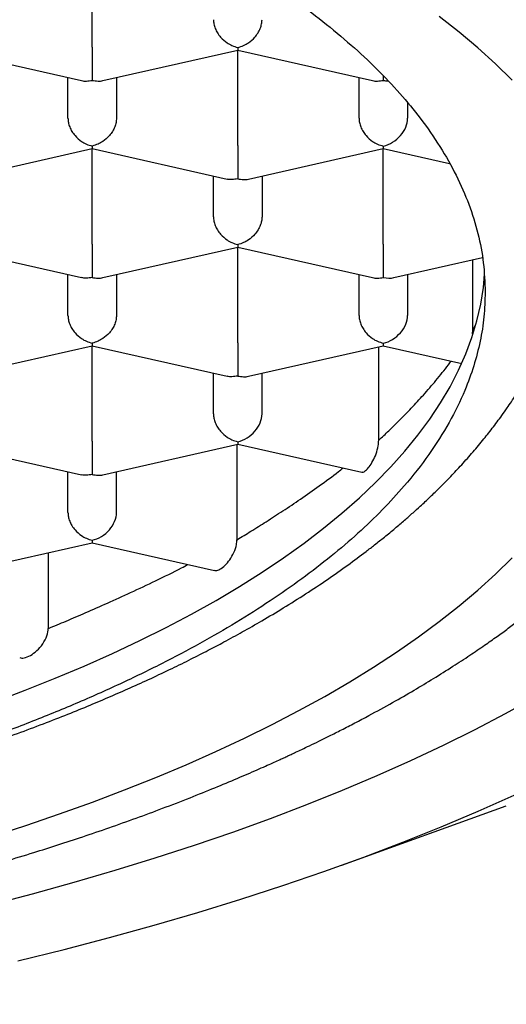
# Model space of a CAD drawing. Header units: millimetres. Extents: x 8 to 743, y 12 to 692.
# Tile 16 of 57: x 287.4 to 289.91, y 557.54 to 562.61. Entities that reach past the tile are written whole.
import ezdxf

# ---------------------------------------------------------------- set-up
doc = ezdxf.new("R2010")
doc.units = ezdxf.units.MM

msp = doc.modelspace()

# ---------------------------------------------------------------- linework, layer by layer
at = {"color": 7, "linetype": 'Continuous', "lineweight": 30}
for p, q in [((287.7761, 562.471), (287.7761, 562.9632)), ((287.0258, 562.4557), (287.7213, 562.2988)), ((287.8308, 562.2988), (288.5259, 562.4556)), ((288.5258, 562.4557), (289.2213, 562.2988)), ((288.5261, 561.9634), (288.5261, 562.4557)), ((287.6511, 562.1044), (287.6511, 562.3147)), ((287.9011, 562.3147), (287.9011, 562.1044)), ((289.1511, 562.1044), (289.1511, 562.3147)), ((289.2761, 562.3217), (289.2761, 562.2995)), ((289.4011, 562.1839), (289.4011, 562.1044)), ((289.4011, 562.1839), (289.4011, 562.1044)), ((287.0808, 561.7912), (287.7759, 561.948)), ((287.7758, 561.9481), (288.4708, 561.7913)), ((287.7761, 561.4559), (287.7761, 561.9481)), ((288.5808, 561.7912), (289.2761, 561.9481)), ((289.2761, 561.9612), (289.2761, 561.9481)), ((289.2761, 561.9481), (289.6173, 561.8711)), ((289.2761, 561.4559), (289.2761, 561.9481)), ((288.4011, 561.5968), (288.4011, 561.8071)), ((288.6511, 561.8071), (288.6511, 561.5968)), ((287.0258, 561.4406), (287.7208, 561.2838)), ((287.8308, 561.2837), (288.5259, 561.4405)), ((288.5258, 561.4406), (289.2213, 561.2837)), ((288.5261, 560.9483), (288.5261, 561.4405)), ((289.2761, 561.4559), (289.2761, 561.2844)), ((289.3311, 561.2837), (289.7866, 561.3865)), ((289.738, 561.0133), (289.738, 561.3755)), ((287.6511, 561.0893), (287.6511, 561.2995)), ((287.9011, 561.2995), (287.9011, 561.0893)), ((289.1511, 561.0893), (289.1511, 561.2995)), ((289.4011, 561.2995), (289.4011, 561.0893)), ((289.738, 561.0133), (289.7517, 561.0382)), ((289.7366, 560.995), (289.7381, 561.0132)), ((287.0808, 560.7761), (287.7759, 560.9329)), ((287.7758, 560.933), (288.4708, 560.7762)), ((287.7761, 560.4407), (287.7761, 560.9329)), ((288.5808, 560.7761), (289.2761, 560.9329)), ((289.2761, 560.946), (289.2761, 560.9329)), ((289.2761, 560.9329), (289.68, 560.8418)), ((289.2526, 560.446), (289.2526, 560.9276)), ((288.4011, 560.5817), (288.4011, 560.7919)), ((288.6511, 560.5817), (288.6511, 560.7919)), ((288.5261, 560.4384), (288.5261, 560.4254)), ((287.0258, 560.4254), (287.7208, 560.2686)), ((287.8308, 560.2685), (288.5261, 560.4254)), ((288.5226, 559.9339), (288.5226, 560.4246)), ((288.5261, 560.4254), (289.1649, 560.2812)), ((287.6511, 560.0741), (287.6511, 560.2844)), ((287.9011, 560.0741), (287.9011, 560.2844)), ((287.7761, 559.9309), (287.7761, 559.9178)), ((287.0808, 559.7609), (287.7761, 559.9178)), ((287.7761, 559.9178), (288.4058, 559.7757)), ((287.55, 559.4766), (287.55, 559.8668)), ((289.0628, 558.2585), (289.9101, 558.5637))]:
    msp.add_line(p, q, dxfattribs=at)
at = {"color": 7, "linetype": 'Continuous', "lineweight": 30, "flags": 128}
for points in [[(289.9401, 562.3006), (289.8545, 562.384), (289.7633, 562.4665), (289.6667, 562.5481), (289.5645, 562.6286)], [(287.2728, 559.099), (287.4311, 559.1588), (287.5852, 559.2203), (287.7349, 559.2834), (287.8801, 559.348), (288.0207, 559.4142), (288.1567, 559.4819), (288.2878, 559.551), (288.414, 559.6215), (288.5352, 559.6933), (288.6514, 559.7664), (288.7623, 559.8407), (288.868, 559.9162), (288.9684, 559.9928), (289.0633, 560.0704), (289.1528, 560.149), (289.2367, 560.2285), (289.315, 560.3089), (289.3876, 560.3901), (289.4545, 560.4721), (289.5156, 560.5548), (289.5709, 560.638), (289.6203, 560.7219), (289.6638, 560.8062), (289.7014, 560.891), (289.733, 560.9761), (289.7586, 561.0616), (289.7782, 561.1473), (289.7918, 561.2331), (289.7983, 561.3011)], [(287.2573, 558.4055), (287.4346, 558.4627), (287.6081, 558.5217), (287.7776, 558.5825), (287.9429, 558.645), (288.1039, 558.7092), (288.2606, 558.775), (288.4128, 558.8424), (288.5604, 558.9113), (288.7033, 558.9818), (288.8414, 559.0536), (288.9747, 559.1269), (289.1029, 559.2015), (289.2261, 559.2774), (289.3442, 559.3545), (289.457, 559.4329), (289.5645, 559.5123), (289.6667, 559.5929), (289.7633, 559.6744), (289.8545, 559.7569), (289.9401, 559.8404)], [(287.2497, 558.0533), (287.4684, 558.1104), (287.6833, 558.1697), (287.8941, 558.2312), (288.1007, 558.2949), (288.303, 558.3606), (288.5008, 558.4284), (288.694, 558.4982), (288.8825, 558.5699), (289.0661, 558.6436), (289.2447, 558.719), (289.4181, 558.7963), (289.5864, 558.8754), (289.7493, 558.9561), (289.9067, 559.0385), (290.0585, 559.1224)], [(287.3929, 557.7652), (287.6309, 557.8239), (287.8649, 557.885), (288.0948, 557.9485), (288.3202, 558.0143), (288.5413, 558.0823), (288.7576, 558.1526), (288.9692, 558.2251), (289.1759, 558.2998), (289.3775, 558.3765), (289.5738, 558.4553), (289.7649, 558.536), (289.9504, 558.6187)]]:
    msp.add_lwpolyline(points, dxfattribs=at)
at = {"color": 7, "linetype": 'Continuous', "lineweight": 30}
for centre, major_axis, start_param, end_param in [((289.2761, 562.4146), (0.1061, -0.0848), 5.269922, 5.453166), ((289.2761, 562.0762), (0.1061, 0.0848), 4.154856, 5.725653), ((289.2761, 561.3995), (0.1061, -0.0848), 5.269922, 5.725652), ((289.2761, 561.0611), (0.1061, 0.0848), 4.154856, 5.725653), ((288.5261, 560.5535), (0.1061, 0.0848), 4.154856, 5.725653), ((287.7761, 560.0459), (0.1061, 0.0848), 4.154856, 5.725653)]:
    msp.add_ellipse(centre, major_axis=major_axis, ratio=0.779846, start_param=start_param, end_param=end_param, dxfattribs=at)
for points, knots in [([(273.7511, 561.2085), (273.7533, 561.265), (273.7578, 561.3778), (273.7942, 561.5465), (273.8521, 561.7143), (273.9336, 561.8806), (274.0378, 562.0449), (274.1549, 562.1945), (274.2789, 562.3294), (274.4047, 562.4503), (274.5432, 562.569), (274.6942, 562.6853), (274.8574, 562.7991), (275.0326, 562.9101), (275.2194, 563.0181), (275.4193, 563.1241), (275.6327, 563.2276), (275.8593, 563.3284), (276.0967, 563.4254), (276.3421, 563.5174), (276.5948, 563.6044), (276.8541, 563.6865), (277.1219, 563.7643), (277.4003, 563.8383), (277.6893, 563.9084), (277.9885, 563.9742), (278.2947, 564.0349), (278.6042, 564.09), (278.9164, 564.1394), (279.2306, 564.1832), (279.5492, 564.222), (279.8746, 564.2558), (280.2066, 564.2845), (280.5448, 564.3079), (280.8852, 564.3256), (281.2239, 564.3376), (281.5603, 564.3438), (281.894, 564.3446), (282.2275, 564.34), (282.5633, 564.3299), (282.901, 564.3141), (283.2399, 564.2924), (283.5761, 564.2652), (283.9058, 564.2327), (284.2286, 564.1951), (284.5441, 564.1527), (284.8549, 564.1052), (285.1632, 564.0523), (285.4684, 563.9937), (285.7699, 563.9294), (286.0641, 563.8602), (286.3476, 563.7869), (286.6204, 563.7096), (286.8822, 563.6288), (287.1352, 563.5438), (287.3813, 563.4539), (287.6196, 563.3591), (287.8497, 563.2594), (288.0686, 563.1561), (288.2741, 563.0502), (288.466, 562.942), (288.6446, 562.8318), (288.8113, 562.7189), (288.9674, 562.6023), (289.112, 562.482), (289.2447, 562.3582), (289.3637, 562.2324), (289.4733, 562.0993), (289.571, 561.9588), (289.6544, 561.8109), (289.7197, 561.6614), (289.7662, 561.5109), (289.7956, 561.3598), (289.7992, 561.2589), (289.8011, 561.2085)], [0, 0, 0, 0, 0.017177, 0.034366, 0.051542, 0.068719, 0.085908, 0.103085, 0.11632, 0.129566, 0.142812, 0.156047, 0.169273, 0.18251, 0.195747, 0.208973, 0.222582, 0.236204, 0.249826, 0.263436, 0.276662, 0.289899, 0.303136, 0.316361, 0.329971, 0.343593, 0.357215, 0.370825, 0.384051, 0.397288, 0.410525, 0.42375, 0.43736, 0.450982, 0.464604, 0.478214, 0.491439, 0.504677, 0.517914, 0.531139, 0.544749, 0.558371, 0.571993, 0.585603, 0.598828, 0.612065, 0.625302, 0.638528, 0.652138, 0.66576, 0.679382, 0.692992, 0.706217, 0.719454, 0.732691, 0.745917, 0.759527, 0.773149, 0.786771, 0.800381, 0.813606, 0.826843, 0.84008, 0.853306, 0.866916, 0.880538, 0.89416, 0.907769, 0.923111, 0.938489, 0.953885, 0.96928, 0.984658, 1, 1, 1, 1]), ([(288.4011, 562.612), (288.4015, 562.6047), (288.4024, 562.5897), (288.4096, 562.5665), (288.4212, 562.5434), (288.4409, 562.5169), (288.4665, 562.4945), (288.4971, 562.4771), (288.5159, 562.4716), (288.5261, 562.4687)], [0, 0, 0, 0, 0.1113932, 0.2273113, 0.3489592, 0.477381, 0.6926704, 0.8348682, 1, 1, 1, 1]), ([(288.5261, 562.4687), (288.5362, 562.4716), (288.555, 562.4771), (288.5857, 562.4945), (288.6113, 562.5169), (288.631, 562.5434), (288.6426, 562.5665), (288.6497, 562.5897), (288.6506, 562.6047), (288.6511, 562.612)], [0, 0, 0, 0, 0.165105, 0.307294, 0.522618, 0.651026, 0.77267, 0.888592, 1, 1, 1, 1]), ([(287.7761, 562.471), (287.776, 562.4636), (287.776, 562.4484), (287.776, 562.4236), (287.776, 562.3979), (287.7761, 562.3669), (287.7757, 562.3388), (287.7759, 562.3144), (287.776, 562.3047), (287.7761, 562.2995)], [0, 0, 0, 0, 0.1113932, 0.2273113, 0.3489592, 0.477381, 0.6926704, 0.8348682, 1, 1, 1, 1]), ([(288.5261, 562.4687), (288.526, 562.4651), (288.5259, 562.4583), (288.5258, 562.4542), (288.5258, 562.4557), (288.5258, 562.4557)], [0, 0, 0, 0, 0.53688, 0.999244, 1, 1, 1, 1]), ([(287.7213, 562.2988), (287.7213, 562.2988), (287.7287, 562.2956), (287.7476, 562.2955), (287.7661, 562.2981), (287.7761, 562.2995)], [0, 0, 0, 0, 0.000643, 0.463034, 1, 1, 1, 1]), ([(287.7761, 562.2995), (287.786, 562.2981), (287.8046, 562.2955), (287.8234, 562.2956), (287.8308, 562.2988), (287.8308, 562.2988)], [0, 0, 0, 0, 0.53688, 0.999244, 1, 1, 1, 1]), ([(289.2213, 562.2988), (289.2213, 562.2988), (289.2287, 562.2956), (289.2476, 562.2955), (289.2661, 562.2981), (289.2761, 562.2995)], [0, 0, 0, 0, 0.0006433, 0.4630341, 1, 1, 1, 1]), ([(287.6511, 562.1044), (287.6515, 562.0971), (287.6524, 562.0821), (287.6596, 562.0589), (287.6712, 562.0358), (287.6909, 562.0093), (287.7165, 561.9869), (287.7471, 561.9695), (287.7659, 561.9641), (287.7761, 561.9612)], [0, 0, 0, 0, 0.111393, 0.227311, 0.348959, 0.477381, 0.69267, 0.834868, 1, 1, 1, 1]), ([(287.9011, 562.1044), (287.9006, 562.0971), (287.8997, 562.0821), (287.8925, 562.0589), (287.8809, 562.0359), (287.8614, 562.0093), (287.8353, 561.9871), (287.8049, 561.9696), (287.7861, 561.9641), (287.7761, 561.9612)], [0, 0, 0, 0, 0.1113932, 0.2273113, 0.3489592, 0.477381, 0.6926704, 0.8348682, 1, 1, 1, 1]), ([(289.1511, 562.1044), (289.1515, 562.0971), (289.1524, 562.0821), (289.1596, 562.0589), (289.1712, 562.0358), (289.1909, 562.0093), (289.2165, 561.9869), (289.2471, 561.9695), (289.2659, 561.9641), (289.2761, 561.9612)], [0, 0, 0, 0, 0.111393, 0.227311, 0.348959, 0.477381, 0.69267, 0.834868, 1, 1, 1, 1]), ([(287.7761, 561.9612), (287.776, 561.9575), (287.7759, 561.9507), (287.7758, 561.9466), (287.7758, 561.9481), (287.7758, 561.9481)], [0, 0, 0, 0, 0.53688, 0.999244, 1, 1, 1, 1]), ([(288.5261, 561.9634), (288.526, 561.956), (288.526, 561.9408), (288.526, 561.916), (288.526, 561.8903), (288.5261, 561.8593), (288.5257, 561.8312), (288.5259, 561.8069), (288.526, 561.7972), (288.5261, 561.792)], [0, 0, 0, 0, 0.111393, 0.227311, 0.348959, 0.477381, 0.69267, 0.834868, 1, 1, 1, 1]), ([(288.5261, 561.792), (288.5161, 561.7906), (288.4974, 561.788), (288.4784, 561.7883), (288.471, 561.7915), (288.4709, 561.7915)], [0, 0, 0, 0, 0.535032, 0.995805, 1, 1, 1, 1]), ([(288.5261, 561.792), (288.536, 561.7906), (288.5546, 561.7879), (288.5734, 561.788), (288.5808, 561.7912), (288.5808, 561.7912)], [0, 0, 0, 0, 0.53688, 0.999244, 1, 1, 1, 1]), ([(288.4011, 561.5968), (288.4015, 561.5895), (288.4024, 561.5745), (288.4096, 561.5513), (288.4212, 561.5283), (288.4409, 561.5018), (288.4665, 561.4793), (288.4971, 561.4619), (288.5159, 561.4565), (288.5261, 561.4536)], [0, 0, 0, 0, 0.111393, 0.227311, 0.348959, 0.477381, 0.69267, 0.834868, 1, 1, 1, 1]), ([(288.6511, 561.5968), (288.6506, 561.5895), (288.6497, 561.5746), (288.6425, 561.5514), (288.6309, 561.5283), (288.6114, 561.5017), (288.5853, 561.4795), (288.5549, 561.462), (288.5361, 561.4565), (288.5261, 561.4536)], [0, 0, 0, 0, 0.111393, 0.227311, 0.348959, 0.477381, 0.69267, 0.834868, 1, 1, 1, 1]), ([(287.7761, 561.4559), (287.776, 561.4484), (287.776, 561.4333), (287.776, 561.4084), (287.776, 561.3828), (287.7761, 561.3518), (287.7757, 561.3236), (287.7759, 561.2993), (287.776, 561.2896), (287.7761, 561.2844)], [0, 0, 0, 0, 0.111393, 0.227311, 0.348959, 0.477381, 0.69267, 0.834868, 1, 1, 1, 1]), ([(288.5261, 561.4536), (288.526, 561.4499), (288.5259, 561.4431), (288.5258, 561.4391), (288.5258, 561.4406), (288.5258, 561.4406)], [0, 0, 0, 0, 0.5368804, 0.9992443, 1, 1, 1, 1]), ([(272.4262, 561.4159), (272.427, 561.3868), (272.4285, 561.332), (272.435, 561.2595), (272.4421, 561.2002), (272.449, 561.1535), (272.4567, 561.109), (272.4694, 561.0459), (272.4893, 560.9637), (272.5175, 560.8707), (272.5468, 560.7881), (272.5735, 560.7213), (272.6001, 560.6605), (272.6279, 560.6018), (272.6616, 560.5358), (272.7031, 560.461), (272.7544, 560.3769), (272.8135, 560.2884), (272.8809, 560.196), (272.9451, 560.1155), (273.0021, 560.0485), (273.0486, 559.9964), (273.0961, 559.9453), (273.1445, 559.8955), (273.1922, 559.8482), (273.2372, 559.8053), (273.2762, 559.7692), (273.3088, 559.7398), (273.3375, 559.7144), (273.367, 559.6888), (273.4011, 559.6597), (273.4412, 559.6263), (273.4908, 559.5861), (273.551, 559.5389), (273.6206, 559.4863), (273.6941, 559.4328), (273.802, 559.3573), (273.946, 559.2624), (274.1287, 559.1514), (274.2791, 559.0666), (274.3938, 559.0052), (274.4717, 558.9646), (274.549, 558.9254), (274.6238, 558.8886), (274.6924, 558.8557), (274.7511, 558.8281), (274.8006, 558.8053), (274.848, 558.7837), (274.9012, 558.76), (274.9657, 558.7316), (275.0419, 558.6989), (275.1298, 558.6622), (275.2379, 558.6183), (275.3602, 558.5704), (275.4907, 558.5213), (275.6139, 558.4767), (275.7293, 558.4364), (275.8364, 558.4001), (275.9386, 558.3665), (276.0544, 558.3295), (276.191, 558.2874), (276.3525, 558.2398), (276.5272, 558.1906), (276.7285, 558.1368), (276.9563, 558.0795), (277.2064, 558.0209), (277.4603, 557.9656), (277.7135, 557.9145), (277.9655, 557.8674), (278.2584, 557.8169), (278.5925, 557.7649), (278.9709, 557.7135), (279.3513, 557.6689), (279.7358, 557.6309), (280.1218, 557.5997), (280.5083, 557.5751), (280.8947, 557.5572), (281.2827, 557.5457), (281.6739, 557.5407), (282.0677, 557.5423), (282.4633, 557.5506), (282.8576, 557.5657), (283.25, 557.5874), (283.6373, 557.6157), (284.0201, 557.6504), (284.3994, 557.6915), (284.7787, 557.7396), (285.1226, 557.7898), (285.4312, 557.8403), (285.7026, 557.8888), (285.9642, 557.9396), (286.2103, 557.9913), (286.4379, 558.0425), (286.6476, 558.0927), (286.8176, 558.1358), (286.9554, 558.1723), (287.0713, 558.2039), (287.196, 558.2392), (287.3324, 558.2791), (287.4679, 558.3205), (287.601, 558.3626), (287.7302, 558.4051), (287.8651, 558.4511), (288.0022, 558.4998), (288.1416, 558.5514), (288.2769, 558.6036), (288.405, 558.655), (288.5202, 558.7031), (288.6065, 558.7404), (288.6671, 558.7672), (288.7042, 558.7838), (288.7358, 558.7981), (288.7617, 558.8099), (288.7827, 558.8196), (288.8029, 558.829), (288.8271, 558.8403), (288.8589, 558.8553), (288.8986, 558.8743), (288.9461, 558.8973), (289.0011, 558.9244), (289.0633, 558.9557), (289.1312, 558.9907), (289.2197, 559.0375), (289.322, 559.0937), (289.4327, 559.1574), (289.5361, 559.2195), (289.6318, 559.2795), (289.7194, 559.3367), (289.7951, 559.3882), (289.8608, 559.4344), (289.9198, 559.4772), (289.9691, 559.514), (290.0109, 559.5461), (290.0458, 559.5733), (290.0797, 559.6004), (290.1127, 559.6272), (290.1461, 559.6549), (290.1824, 559.6857), (290.2286, 559.7259), (290.2848, 559.7764), (290.3467, 559.8346), (290.4065, 559.8936), (290.4616, 559.9506), (290.5123, 560.0055), (290.5587, 560.0581), (290.6008, 560.1079), (290.6388, 560.155), (290.6728, 560.1988), (290.703, 560.2393), (290.7301, 560.277), (290.7574, 560.3164), (290.7876, 560.3619), (290.8262, 560.4231), (290.8707, 560.4991), (290.9181, 560.5888), (290.9566, 560.6705), (290.9866, 560.7415), (291.0081, 560.797), (291.0258, 560.8472), (291.0386, 560.8864), (291.0481, 560.917), (291.0558, 560.9435), (291.064, 560.9732), (291.0732, 561.009), (291.083, 561.0507), (291.0937, 561.1019), (291.1044, 561.1632), (291.1141, 561.2355), (291.1216, 561.3162), (291.1232, 561.3726), (291.1241, 561.4023)], [0, 0, 0, 0, 0.005461, 0.010276, 0.014452, 0.018073, 0.021568, 0.025006, 0.032889, 0.040552, 0.045901, 0.050849, 0.055302, 0.059744, 0.064399, 0.07065, 0.077327, 0.084443, 0.092036, 0.100063, 0.104564, 0.109006, 0.113392, 0.11772, 0.121976, 0.125814, 0.129087, 0.131628, 0.13371, 0.135959, 0.138621, 0.141697, 0.145186, 0.149828, 0.154963, 0.160102, 0.165161, 0.176884, 0.188155, 0.198949, 0.203413, 0.20778, 0.212049, 0.216218, 0.21996, 0.223068, 0.225543, 0.227737, 0.230483, 0.233784, 0.237638, 0.242047, 0.246951, 0.253585, 0.259773, 0.265515, 0.270811, 0.275662, 0.280085, 0.28454, 0.291051, 0.29801, 0.305415, 0.313266, 0.323193, 0.333405, 0.343431, 0.353269, 0.362921, 0.372385, 0.386478, 0.400245, 0.413991, 0.427734, 0.441475, 0.454969, 0.468462, 0.481954, 0.495445, 0.509181, 0.522918, 0.536655, 0.550393, 0.564133, 0.57763, 0.59124, 0.605045, 0.619048, 0.629356, 0.639769, 0.65, 0.659648, 0.668711, 0.677187, 0.685077, 0.689646, 0.694369, 0.699655, 0.705504, 0.711917, 0.717352, 0.723135, 0.729267, 0.735747, 0.742173, 0.748966, 0.755236, 0.760982, 0.766204, 0.768374, 0.770309, 0.771953, 0.773306, 0.774368, 0.775254, 0.776504, 0.778187, 0.780302, 0.782851, 0.785833, 0.789249, 0.793099, 0.797171, 0.804263, 0.810858, 0.816955, 0.823279, 0.828958, 0.833993, 0.838381, 0.842369, 0.846278, 0.848867, 0.85142, 0.853938, 0.85642, 0.858867, 0.861588, 0.864853, 0.869767, 0.875163, 0.880342, 0.88529, 0.890005, 0.894487, 0.898707, 0.902592, 0.906298, 0.909632, 0.912594, 0.915558, 0.919209, 0.923526, 0.930153, 0.937168, 0.944526, 0.949014, 0.953335, 0.957088, 0.960272, 0.962077, 0.963861, 0.966118, 0.968865, 0.972102, 0.97583, 0.980851, 0.986554, 0.992937, 1, 1, 1, 1]), ([(273.3221, 561.2615), (273.327, 561.2449), (273.3377, 561.2084), (273.3548, 561.1582), (273.3705, 561.1151), (273.384, 561.0803), (273.3967, 561.0492), (273.4095, 561.0189), (273.4252, 560.9835), (273.4442, 560.9426), (273.4665, 560.8975), (273.4899, 560.8527), (273.5129, 560.8109), (273.5333, 560.7755), (273.5522, 560.7439), (273.5714, 560.7127), (273.5924, 560.6797), (273.6133, 560.6482), (273.6315, 560.6214), (273.6465, 560.6), (273.6604, 560.5805), (273.6758, 560.5591), (273.695, 560.5332), (273.7166, 560.5049), (273.7386, 560.4768), (273.7588, 560.4516), (273.7797, 560.4261), (273.8042, 560.3969), (273.8348, 560.3615), (273.8692, 560.323), (273.9035, 560.286), (273.9317, 560.2564), (273.9551, 560.2323), (273.9772, 560.21), (274.0032, 560.1843), (274.0335, 560.155), (274.0749, 560.116), (274.1247, 560.0707), (274.1805, 560.022), (274.2345, 559.9765), (274.2891, 559.932), (274.3486, 559.8853), (274.4106, 559.8384), (274.4736, 559.7923), (274.5362, 559.7481), (274.6021, 559.7031), (274.6735, 559.656), (274.7503, 559.6072), (274.833, 559.5565), (274.9183, 559.5062), (275.0028, 559.4583), (275.0795, 559.4162), (275.1496, 559.3789), (275.2138, 559.3456), (275.2754, 559.3145), (275.3345, 559.2853), (275.3949, 559.2561), (275.4592, 559.2258), (275.5306, 559.1929), (275.6186, 559.1534), (275.7267, 559.1066), (275.8572, 559.0524), (276.0067, 558.9933), (276.1455, 558.9412), (276.2663, 558.8977), (276.3582, 558.8657), (276.4424, 558.8372), (276.515, 558.8132), (276.5755, 558.7936), (276.6235, 558.7784), (276.6592, 558.7672), (276.6855, 558.759), (276.7071, 558.7523), (276.7405, 558.7421), (276.791, 558.7268), (276.8631, 558.7054), (276.949, 558.6805), (277.0547, 558.6507), (277.1817, 558.6163), (277.3322, 558.5772), (277.503, 558.5351), (277.6793, 558.494), (277.8587, 558.4546), (278.0382, 558.4174), (278.2277, 558.3804), (278.4752, 558.3353), (278.7774, 558.2854), (279.1343, 558.234), (279.49, 558.1899), (279.8434, 558.1529), (280.1937, 558.1226), (280.5399, 558.0988), (280.8813, 558.0812), (281.2171, 558.0694), (281.5467, 558.0631), (281.8969, 558.062), (282.2689, 558.0672), (282.6639, 558.0803), (283.0557, 558.1009), (283.4434, 558.1289), (283.8265, 558.164), (284.2041, 558.2063), (284.5755, 558.2555), (284.9269, 558.3096), (285.2581, 558.3673), (285.569, 558.4279), (285.8716, 558.4932), (286.1656, 558.5631), (286.3881, 558.621), (286.5401, 558.663), (286.6218, 558.6862), (286.6915, 558.7064), (286.7494, 558.7236), (286.7961, 558.7376), (286.836, 558.7498), (286.8789, 558.7631), (286.9338, 558.7803), (287.0045, 558.8029), (287.0854, 558.8294), (287.1707, 558.8581), (287.2732, 558.8936), (287.3915, 558.936), (287.5233, 558.9853), (287.6481, 559.0341), (287.7633, 559.081), (287.8704, 559.1263), (287.9748, 559.1721), (288.0809, 559.2203), (288.1854, 559.2698), (288.2835, 559.3181), (288.3724, 559.3634), (288.4604, 559.4099), (288.5527, 559.4604), (288.6551, 559.5187), (288.764, 559.5838), (288.877, 559.6549), (288.9877, 559.7285), (289.0915, 559.8015), (289.1715, 559.861), (289.2339, 559.9092), (289.2838, 559.949), (289.3355, 559.9915), (289.3846, 560.0333), (289.4276, 560.0712), (289.4718, 560.1111), (289.5182, 560.1545), (289.5683, 560.2033), (289.6199, 560.2555), (289.6746, 560.3136), (289.7318, 560.3776), (289.7867, 560.4428), (289.8386, 560.5083), (289.8805, 560.5644), (289.913, 560.6102), (289.9374, 560.6458), (289.9617, 560.6825), (289.988, 560.7239), (290.0156, 560.7695), (290.0429, 560.817), (290.0682, 560.8636), (290.0895, 560.905), (290.1082, 560.943), (290.126, 560.9809), (290.1438, 561.021), (290.1595, 561.0584), (290.1706, 561.0863), (290.1785, 561.1068), (290.1858, 561.126), (290.1952, 561.1519), (290.2072, 561.1867), (290.2183, 561.2206), (290.2248, 561.243), (290.2271, 561.2508)], [0, 0, 0, 0, 0.003577, 0.007926, 0.011645, 0.014527, 0.016627, 0.018947, 0.021773, 0.025322, 0.029103, 0.033071, 0.036641, 0.039702, 0.042096, 0.044809, 0.047839, 0.050801, 0.053183, 0.054984, 0.056537, 0.058439, 0.06083, 0.063652, 0.066305, 0.068631, 0.070631, 0.07336, 0.076667, 0.080626, 0.084381, 0.087362, 0.089249, 0.091405, 0.093964, 0.096927, 0.100239, 0.105834, 0.110786, 0.115239, 0.119896, 0.124817, 0.130212, 0.135151, 0.139994, 0.14496, 0.1504, 0.156322, 0.162259, 0.168463, 0.17426, 0.179361, 0.183839, 0.188279, 0.192023, 0.195806, 0.199628, 0.203505, 0.207856, 0.212868, 0.219624, 0.227297, 0.235885, 0.245385, 0.250649, 0.255834, 0.26036, 0.264217, 0.267406, 0.269927, 0.27178, 0.272987, 0.274041, 0.27515, 0.278194, 0.281885, 0.286287, 0.2914, 0.29797, 0.30543, 0.31378, 0.32302, 0.330905, 0.339338, 0.34827, 0.357229, 0.373287, 0.389051, 0.404521, 0.419696, 0.434577, 0.449165, 0.463459, 0.477459, 0.491166, 0.50458, 0.521102, 0.537573, 0.553996, 0.570374, 0.586708, 0.603, 0.619251, 0.635454, 0.649885, 0.664227, 0.678481, 0.692647, 0.706711, 0.711433, 0.715575, 0.719136, 0.722116, 0.724515, 0.726371, 0.728333, 0.731198, 0.734967, 0.739485, 0.744084, 0.748687, 0.756151, 0.763625, 0.770863, 0.777569, 0.783744, 0.789902, 0.796447, 0.803247, 0.809508, 0.815239, 0.820604, 0.827005, 0.833966, 0.841819, 0.850225, 0.858776, 0.866991, 0.874627, 0.878273, 0.882548, 0.887296, 0.891679, 0.895576, 0.898987, 0.903902, 0.908695, 0.913548, 0.919306, 0.92555, 0.931843, 0.937642, 0.943647, 0.947118, 0.949976, 0.953121, 0.95682, 0.960824, 0.964947, 0.969019, 0.972684, 0.975382, 0.978517, 0.982068, 0.985249, 0.98767, 0.988843, 0.990188, 0.992198, 0.994875, 0.998219, 1, 1, 1, 1]), ([(287.7761, 561.2844), (287.7661, 561.283), (287.7474, 561.2804), (287.7284, 561.2807), (287.721, 561.2839), (287.7209, 561.2839)], [0, 0, 0, 0, 0.535032, 0.995805, 1, 1, 1, 1]), ([(287.7761, 561.2844), (287.786, 561.283), (287.8046, 561.2804), (287.8234, 561.2805), (287.8308, 561.2837), (287.8308, 561.2837)], [0, 0, 0, 0, 0.53688, 0.999244, 1, 1, 1, 1]), ([(289.2213, 561.2837), (289.2213, 561.2837), (289.2287, 561.2805), (289.2476, 561.2804), (289.2661, 561.283), (289.2761, 561.2844)], [0, 0, 0, 0, 0.000643, 0.463034, 1, 1, 1, 1]), ([(289.8011, 561.2085), (289.7998, 561.1664), (289.7973, 561.082), (289.7769, 560.9554), (289.7443, 560.829), (289.6932, 560.689), (289.6185, 560.5364), (289.5143, 560.3721), (289.3973, 560.2225), (289.2732, 560.0876), (289.1474, 559.9668), (289.0089, 559.8481), (288.8579, 559.7318), (288.6947, 559.6181), (288.5195, 559.5071), (288.3327, 559.3991), (288.1328, 559.2932), (287.9195, 559.1898), (287.6928, 559.089), (287.4554, 558.9921), (287.21, 558.9001), (286.9573, 558.8131), (286.698, 558.731), (286.4302, 558.6532), (286.1518, 558.5792), (285.8629, 558.5091), (285.5636, 558.4433), (285.2574, 558.3825), (284.948, 558.3274), (284.6358, 558.2779), (284.3216, 558.234), (284.003, 558.1952), (283.6775, 558.1612), (283.3455, 558.1325), (283.0073, 558.109), (282.667, 558.0913), (282.3478, 558.08), (282.0507, 558.074), (281.7593, 558.0721), (281.4511, 558.0745), (281.126, 558.0823), (280.8012, 558.0952), (280.4419, 558.1153), (280.05, 558.1447), (279.628, 558.1857), (279.244, 558.2318), (278.8975, 558.2806), (278.5872, 558.3302), (278.2825, 558.3847), (277.9843, 558.4441), (277.6932, 558.5081), (277.4095, 558.5768), (277.1333, 558.65), (276.8626, 558.7283), (276.5982, 558.8118), (276.3406, 558.9005), (276.0929, 558.9934), (275.8579, 559.0895), (275.6356, 559.1883), (275.4261, 559.2898), (275.2275, 559.3945), (275.0384, 559.5034), (274.8596, 559.6165), (274.6917, 559.7335), (274.5367, 559.8532), (274.3963, 559.9743), (274.2704, 560.0963), (274.1586, 560.2192), (274.0599, 560.3438), (273.9738, 560.471), (273.9008, 560.6008), (273.8415, 560.733), (273.7966, 560.866), (273.7688, 560.9898), (273.7536, 561.104), (273.7519, 561.1737), (273.7511, 561.2085)], [0, 0, 0, 0, 0.0128439, 0.0256879, 0.0386164, 0.0515449, 0.0687215, 0.0859105, 0.103087, 0.1163218, 0.129568, 0.1428143, 0.1560491, 0.1692746, 0.1825115, 0.1957485, 0.208974, 0.2225836, 0.2362056, 0.2498277, 0.2634372, 0.2766627, 0.2898997, 0.3031367, 0.3163622, 0.3299717, 0.3435938, 0.3572158, 0.3708254, 0.3840509, 0.3972879, 0.4105248, 0.4237503, 0.4373599, 0.4509819, 0.464604, 0.4782135, 0.4891004, 0.5, 0.5128893, 0.5257786, 0.5387534, 0.5517281, 0.5689656, 0.5862158, 0.6034533, 0.6167377, 0.6300338, 0.6433298, 0.6566142, 0.6698397, 0.6830767, 0.6963136, 0.7095391, 0.7231487, 0.7367707, 0.7503928, 0.7640023, 0.7772279, 0.7904648, 0.8037018, 0.8169273, 0.8305369, 0.8441589, 0.8577809, 0.8713905, 0.884616, 0.897853, 0.9110899, 0.9243155, 0.937925, 0.9515471, 0.9651691, 0.9787787, 0.9893834, 1, 1, 1, 1]), ([(287.6511, 561.0893), (287.6515, 561.0819), (287.6524, 561.067), (287.6596, 561.0437), (287.6712, 561.0207), (287.6909, 560.9942), (287.7165, 560.9717), (287.7471, 560.9543), (287.7659, 560.9489), (287.7761, 560.946)], [0, 0, 0, 0, 0.111393, 0.227311, 0.348959, 0.477381, 0.69267, 0.834868, 1, 1, 1, 1]), ([(287.9011, 561.0893), (287.9006, 561.0819), (287.8997, 561.067), (287.8925, 561.0438), (287.8809, 561.0207), (287.8614, 560.9941), (287.8353, 560.972), (287.8049, 560.9544), (287.7861, 560.949), (287.7761, 560.946)], [0, 0, 0, 0, 0.111393, 0.227311, 0.348959, 0.477381, 0.69267, 0.834868, 1, 1, 1, 1]), ([(289.1511, 561.0893), (289.1515, 561.0819), (289.1524, 561.067), (289.1596, 561.0437), (289.1712, 561.0207), (289.1909, 560.9942), (289.2165, 560.9717), (289.2471, 560.9543), (289.2659, 560.9489), (289.2761, 560.946)], [0, 0, 0, 0, 0.111393, 0.227311, 0.348959, 0.477381, 0.69267, 0.834868, 1, 1, 1, 1]), ([(287.7761, 560.946), (287.776, 560.9424), (287.7759, 560.9356), (287.7758, 560.9315), (287.7758, 560.933), (287.7758, 560.933)], [0, 0, 0, 0, 0.53688, 0.999244, 1, 1, 1, 1]), ([(288.5261, 560.9483), (288.526, 560.9408), (288.526, 560.9257), (288.526, 560.9008), (288.526, 560.8752), (288.5261, 560.8442), (288.5257, 560.8161), (288.5259, 560.7917), (288.526, 560.782), (288.5261, 560.7768)], [0, 0, 0, 0, 0.111393, 0.227311, 0.348959, 0.477381, 0.69267, 0.834868, 1, 1, 1, 1]), ([(289.2526, 560.4459), (289.2699, 560.4622), (289.3069, 560.4969), (289.3629, 560.5519), (289.4228, 560.6133), (289.4855, 560.6812), (289.5493, 560.7557), (289.5967, 560.8141), (289.6208, 560.8477), (289.6254, 560.8541)], [0, 0, 0, 0, 0.119139, 0.254157, 0.405056, 0.571837, 0.754501, 0.953049, 1, 1, 1, 1]), ([(288.5261, 560.7768), (288.5161, 560.7754), (288.4974, 560.7729), (288.4784, 560.7731), (288.471, 560.7763), (288.4709, 560.7763)], [0, 0, 0, 0, 0.535032, 0.995805, 1, 1, 1, 1]), ([(288.5261, 560.7768), (288.536, 560.7754), (288.5546, 560.7728), (288.5734, 560.7729), (288.5808, 560.7761), (288.5808, 560.7761)], [0, 0, 0, 0, 0.536884, 0.99925, 1, 1, 1, 1]), ([(288.4011, 560.5817), (288.4015, 560.5744), (288.4024, 560.5594), (288.4096, 560.5362), (288.4212, 560.5131), (288.4409, 560.4866), (288.4665, 560.4642), (288.4971, 560.4468), (288.5159, 560.4413), (288.5261, 560.4384)], [0, 0, 0, 0, 0.111393, 0.227311, 0.348959, 0.477381, 0.69267, 0.834868, 1, 1, 1, 1]), ([(287.7761, 560.4407), (287.776, 560.4333), (287.776, 560.4181), (287.776, 560.3933), (287.776, 560.3676), (287.7761, 560.3366), (287.7757, 560.3085), (287.7759, 560.2841), (287.776, 560.2744), (287.7761, 560.2692)], [0, 0, 0, 0, 0.111393, 0.227311, 0.348959, 0.477381, 0.69267, 0.834868, 1, 1, 1, 1]), ([(289.1653, 560.2829), (289.1667, 560.2821), (289.1716, 560.2795), (289.1847, 560.2883), (289.2032, 560.308), (289.2229, 560.3385), (289.2399, 560.3758), (289.2505, 560.4134), (289.2521, 560.4363), (289.2527, 560.446)], [0, 0, 0, 0, 0.065653, 0.225737, 0.387184, 0.54859, 0.711521, 0.877747, 1, 1, 1, 1]), ([(288.5226, 559.9339), (288.5464, 559.9484), (288.5974, 559.9794), (288.676, 560.0287), (288.7615, 560.0838), (288.8529, 560.145), (288.9487, 560.2125), (289.0218, 560.2658), (289.0609, 560.2968), (289.0687, 560.303)], [0, 0, 0, 0, 0.118899, 0.253646, 0.404244, 0.570694, 0.752998, 0.951156, 1, 1, 1, 1]), ([(287.7761, 560.2692), (287.7661, 560.2679), (287.7474, 560.2653), (287.7284, 560.2655), (287.721, 560.2687), (287.7209, 560.2688)], [0, 0, 0, 0, 0.535032, 0.995805, 1, 1, 1, 1]), ([(287.7761, 560.2692), (287.786, 560.2678), (287.8046, 560.2652), (287.8234, 560.2653), (287.8308, 560.2685), (287.8308, 560.2685)], [0, 0, 0, 0, 0.536884, 0.99925, 1, 1, 1, 1]), ([(287.6511, 560.0741), (287.6515, 560.0668), (287.6524, 560.0518), (287.6596, 560.0286), (287.6712, 560.0055), (287.6909, 559.979), (287.7165, 559.9566), (287.7471, 559.9392), (287.7659, 559.9338), (287.7761, 559.9309)], [0, 0, 0, 0, 0.111393, 0.227311, 0.348959, 0.477381, 0.69267, 0.834868, 1, 1, 1, 1]), ([(288.4062, 559.7775), (288.4089, 559.7764), (288.4166, 559.7736), (288.4353, 559.7815), (288.4601, 559.7998), (288.486, 559.8297), (288.5076, 559.8669), (288.5201, 559.9036), (288.5216, 559.9256), (288.5222, 559.934)], [0, 0, 0, 0, 0.077614, 0.222953, 0.388401, 0.553656, 0.723511, 0.893936, 1, 1, 1, 1]), ([(287.55, 559.4766), (287.5805, 559.4893), (287.6456, 559.5166), (287.7471, 559.56), (287.8584, 559.6089), (287.9785, 559.6634), (288.1063, 559.7239), (288.205, 559.7721), (288.2593, 559.8005), (288.2704, 559.8063)], [0, 0, 0, 0, 0.118683, 0.25318, 0.403493, 0.569625, 0.751575, 0.949345, 1, 1, 1, 1]), ([(287.4025, 559.327), (287.4059, 559.3258), (287.4166, 559.3223), (287.4417, 559.3292), (287.4745, 559.347), (287.5081, 559.3776), (287.5348, 559.4161), (287.5475, 559.4514), (287.5487, 559.471), (287.5491, 559.4768)], [0, 0, 0, 0, 0.071936, 0.223203, 0.399622, 0.575777, 0.757299, 0.92885, 1, 1, 1, 1])]:
    msp.add_open_spline(points, degree=3, knots=knots, dxfattribs=at)

doc.saveas('drawing.dxf')
